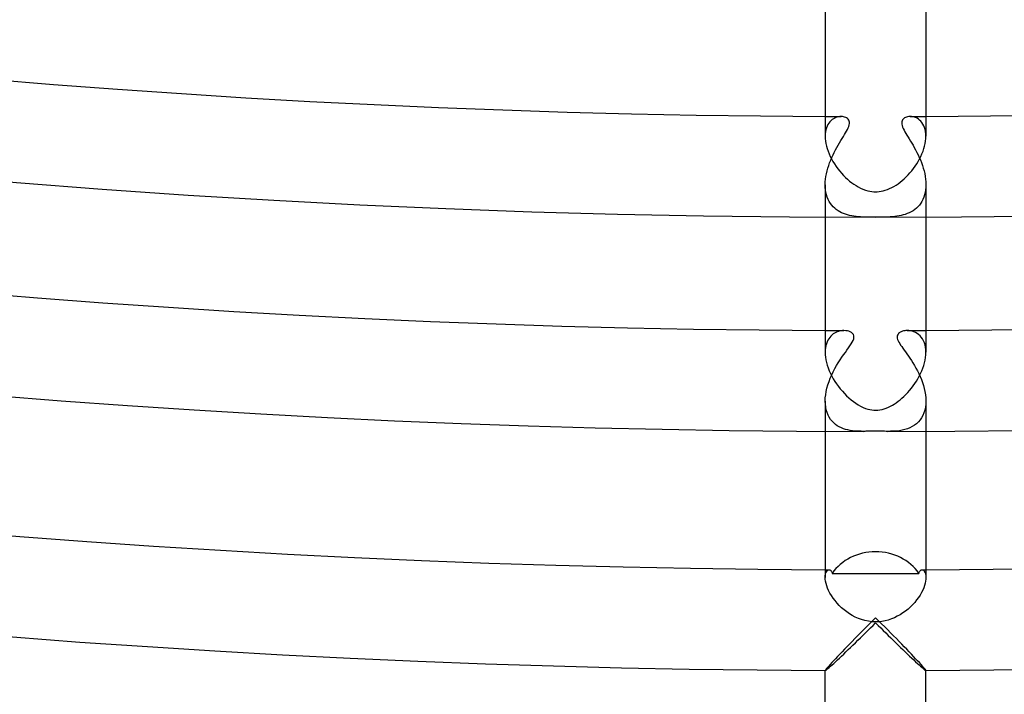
# Model space of a CAD drawing. Header units: millimetres. Extents: x -485 to 485, y -485 to 485.
# Tile 16 of 110: x -34 to 5, y -441 to -414. Entities that reach past the tile are written whole.
import ezdxf

# ---------------------------------------------------------------- set-up
doc = ezdxf.new("R2010")
doc.units = ezdxf.units.MM
doc.layers.add('HIDDEN', color=7, linetype='Continuous')
doc.layers.add('THICK', color=7, linetype='Continuous')

msp = doc.modelspace()

# ---------------------------------------------------------------- linework, layer by layer
at = {"layer": 'HIDDEN'}
for p, q in [((-1.572, -418.036), (-1.624, -418.058)), ((-1.521, -418.019), (-1.572, -418.036)), ((-1.469, -418.007), (-1.521, -418.019)), ((-1.418, -418), (-1.469, -418.007)), ((-1.368, -417.998), (-1.418, -418)), ((-1.32, -418), (-1.368, -417.998)), ((-1.274, -418.007), (-1.32, -418)), ((-1.229, -418.018), (-1.274, -418.007)), ((-1.187, -418.034), (-1.229, -418.018)), ((-1.149, -418.054), (-1.187, -418.034)), ((-1.115, -418.079), (-1.149, -418.054)), ((1.154, -418.051), (1.121, -418.074)), ((1.191, -418.032), (1.154, -418.051)), ((1.231, -418.018), (1.191, -418.032)), ((1.274, -418.007), (1.231, -418.018)), ((1.32, -418), (1.274, -418.007)), ((1.368, -417.998), (1.32, -418)), ((1.423, -418), (1.368, -417.998)), ((1.478, -418.009), (1.423, -418)), ((1.535, -418.023), (1.478, -418.009)), ((1.591, -418.043), (1.535, -418.023)), ((1.646, -418.07), (1.591, -418.043)), ((-1.922, -418.378), (-1.949, -418.448)), ((-1.89, -418.315), (-1.922, -418.378)), ((-1.853, -418.257), (-1.89, -418.315)), ((-1.813, -418.206), (-1.853, -418.257)), ((-1.769, -418.16), (-1.813, -418.206)), ((-1.723, -418.12), (-1.769, -418.16)), ((-1.674, -418.086), (-1.723, -418.12)), ((-1.624, -418.058), (-1.674, -418.086)), ((-1.085, -418.109), (-1.115, -418.079)), ((-1.087, -418.449), (-1.064, -418.389)), ((-1.062, -418.144), (-1.085, -418.109)), ((-1.064, -418.389), (-1.048, -418.332)), ((-1.047, -418.184), (-1.062, -418.144)), ((-1.048, -418.332), (-1.039, -418.278)), ((-1.039, -418.229), (-1.047, -418.184)), ((-1.039, -418.278), (-1.039, -418.229)), ((1.041, -418.211), (1.038, -418.257)), ((1.038, -418.257), (1.043, -418.308)), ((1.051, -418.17), (1.041, -418.211)), ((1.043, -418.308), (1.055, -418.361)), ((1.068, -418.133), (1.051, -418.17)), ((1.055, -418.361), (1.075, -418.418)), ((1.092, -418.101), (1.068, -418.133)), ((1.075, -418.418), (1.101, -418.479)), ((1.121, -418.074), (1.092, -418.101)), ((1.699, -418.103), (1.646, -418.07)), ((1.75, -418.142), (1.699, -418.103)), ((1.797, -418.188), (1.75, -418.142)), ((1.841, -418.24), (1.797, -418.188)), ((1.88, -418.299), (1.841, -418.24)), ((1.915, -418.365), (1.88, -418.299)), ((1.945, -418.436), (1.915, -418.365)), ((1.968, -418.514), (1.945, -418.436)), ((-1.997, -418.691), (-2, -418.782)), ((-1.987, -418.605), (-1.997, -418.691)), ((-1.971, -418.524), (-1.987, -418.605)), ((-1.949, -418.448), (-1.971, -418.524)), ((-1.326, -418.873), (-1.278, -418.794)), ((-1.278, -418.794), (-1.232, -418.718)), ((-1.232, -418.718), (-1.189, -418.645)), ((-1.189, -418.645), (-1.15, -418.577)), ((-1.15, -418.577), (-1.117, -418.511)), ((-1.117, -418.511), (-1.087, -418.449)), ((1.101, -418.479), (1.132, -418.542)), ((1.132, -418.542), (1.167, -418.607)), ((1.167, -418.607), (1.206, -418.674)), ((1.206, -418.674), (1.247, -418.744)), ((1.247, -418.744), (1.291, -418.816)), ((1.291, -418.816), (1.338, -418.891)), ((1.986, -418.598), (1.968, -418.514)), ((1.996, -418.688), (1.986, -418.598)), ((2, -418.783), (1.996, -418.688)), ((-1.589, -419.323), (-1.536, -419.227)), ((-1.536, -419.227), (-1.483, -419.134)), ((-1.483, -419.134), (-1.43, -419.043)), ((-1.43, -419.043), (-1.377, -418.957)), ((-1.377, -418.957), (-1.326, -418.873)), ((1.338, -418.891), (1.386, -418.971)), ((1.386, -418.971), (1.436, -419.054)), ((1.436, -419.054), (1.487, -419.14)), ((1.487, -419.14), (1.538, -419.23)), ((-1.737, -419.624), (-1.689, -419.522)), ((-1.689, -419.522), (-1.64, -419.421)), ((-1.64, -419.421), (-1.589, -419.323)), ((1.538, -419.23), (1.589, -419.324)), ((1.589, -419.324), (1.64, -419.421)), ((1.64, -419.421), (1.689, -419.52)), ((1.689, -419.52), (1.736, -419.621)), ((-1.896, -420.051), (-1.862, -419.942)), ((-1.862, -419.942), (-1.824, -419.835)), ((-1.824, -419.835), (-1.782, -419.729)), ((-1.782, -419.729), (-1.737, -419.624)), ((1.736, -419.621), (1.78, -419.725)), ((1.78, -419.725), (1.822, -419.831)), ((1.822, -419.831), (1.86, -419.938)), ((1.86, -419.938), (1.895, -420.047)), ((-1.988, -420.49), (-1.973, -420.38)), ((-1.973, -420.38), (-1.952, -420.27)), ((-1.952, -420.27), (-1.927, -420.16)), ((-1.927, -420.16), (-1.896, -420.051)), ((1.895, -420.047), (1.926, -420.156)), ((1.926, -420.156), (1.952, -420.267)), ((1.952, -420.267), (1.972, -420.377)), ((1.972, -420.377), (1.987, -420.487)), ((-2, -420.705), (-1.997, -420.598)), ((-1.997, -420.812), (-2, -420.705)), ((-2, -420.705), (-2, -421.995)), ((-1.997, -420.598), (-1.988, -420.49)), ((1.987, -420.487), (1.997, -420.597)), ((1.997, -420.597), (2, -420.705)), ((2, -420.705), (1.997, -420.812)), ((2, -420.705), (2, -421.995)), ((-1.987, -420.917), (-1.997, -420.812)), ((-1.97, -421.017), (-1.987, -420.917)), ((-1.947, -421.113), (-1.97, -421.017)), ((-1.917, -421.204), (-1.947, -421.113)), ((1.947, -421.111), (1.918, -421.202)), ((1.97, -421.015), (1.947, -421.111)), ((1.987, -420.915), (1.97, -421.015)), ((1.997, -420.812), (1.987, -420.915)), ((-1.881, -421.29), (-1.917, -421.204)), ((-1.84, -421.371), (-1.881, -421.29)), ((-1.793, -421.446), (-1.84, -421.371)), ((-1.742, -421.515), (-1.793, -421.446)), ((-1.685, -421.579), (-1.742, -421.515)), ((1.741, -421.515), (1.684, -421.579)), ((1.794, -421.445), (1.741, -421.515)), ((1.841, -421.369), (1.794, -421.445)), ((1.882, -421.288), (1.841, -421.369)), ((1.918, -421.202), (1.882, -421.288)), ((-1.624, -421.637), (-1.685, -421.579)), ((-1.56, -421.69), (-1.624, -421.637)), ((-1.492, -421.738), (-1.56, -421.69)), ((-1.421, -421.781), (-1.492, -421.738)), ((-1.347, -421.818), (-1.421, -421.781)), ((-1.271, -421.851), (-1.347, -421.818)), ((-1.192, -421.88), (-1.271, -421.851)), ((-1.112, -421.905), (-1.192, -421.88)), ((-1.03, -421.926), (-1.112, -421.905)), ((-0.947, -421.943), (-1.03, -421.926)), ((-0.863, -421.957), (-0.947, -421.943)), ((-0.777, -421.969), (-0.863, -421.957)), ((0.847, -421.96), (0.759, -421.971)), ((0.932, -421.946), (0.847, -421.96)), ((1.016, -421.929), (0.932, -421.946)), ((1.099, -421.908), (1.016, -421.929)), ((1.181, -421.884), (1.099, -421.908)), ((1.261, -421.855), (1.181, -421.884)), ((1.339, -421.822), (1.261, -421.855)), ((1.415, -421.784), (1.339, -421.822)), ((1.488, -421.741), (1.415, -421.784)), ((1.557, -421.692), (1.488, -421.741)), ((1.623, -421.638), (1.557, -421.692)), ((1.684, -421.579), (1.623, -421.638)), ((-0.691, -421.978), (-0.777, -421.969)), ((-0.604, -421.984), (-0.691, -421.978)), ((-0.517, -421.989), (-0.604, -421.984)), ((-0.426, -421.993), (-0.517, -421.989)), ((-0.329, -421.996), (-0.426, -421.993)), ((-0.224, -421.997), (-0.329, -421.996)), ((-0.114, -421.998), (-0.224, -421.997)), ((0, -421.999), (-0.114, -421.998)), ((0.099, -421.998), (0, -421.999)), ((0.197, -421.998), (0.099, -421.998)), ((0.294, -421.996), (0.197, -421.998)), ((0.39, -421.994), (0.294, -421.996)), ((0.485, -421.991), (0.39, -421.994)), ((0.578, -421.986), (0.485, -421.991)), ((0.67, -421.979), (0.578, -421.986)), ((0.759, -421.971), (0.67, -421.979)), ((-1.682, -426.634), (-1.73, -426.673)), ((-1.632, -426.601), (-1.682, -426.634)), ((-1.579, -426.572), (-1.632, -426.601)), ((-1.526, -426.549), (-1.579, -426.572)), ((-1.471, -426.53), (-1.526, -426.549)), ((-1.417, -426.515), (-1.471, -426.53)), ((-1.362, -426.505), (-1.417, -426.515)), ((-1.309, -426.5), (-1.362, -426.505)), ((-1.257, -426.498), (-1.309, -426.5)), ((-1.187, -426.502), (-1.257, -426.498)), ((-1.121, -426.512), (-1.187, -426.502)), ((-1.06, -426.528), (-1.121, -426.512)), ((-1.004, -426.551), (-1.06, -426.528)), ((-0.953, -426.58), (-1.004, -426.551)), ((-0.912, -426.616), (-0.953, -426.58)), ((-0.881, -426.659), (-0.912, -426.616)), ((0.891, -426.641), (0.873, -426.675)), ((0.916, -426.612), (0.891, -426.641)), ((0.946, -426.586), (0.916, -426.612)), ((0.981, -426.563), (0.946, -426.586)), ((1.02, -426.543), (0.981, -426.563)), ((1.063, -426.527), (1.02, -426.543)), ((1.109, -426.515), (1.063, -426.527)), ((1.157, -426.506), (1.109, -426.515)), ((1.206, -426.5), (1.157, -426.506)), ((1.257, -426.498), (1.206, -426.5)), ((1.322, -426.501), (1.257, -426.498)), ((1.388, -426.51), (1.322, -426.501)), ((1.455, -426.525), (1.388, -426.51)), ((1.521, -426.547), (1.455, -426.525)), ((1.586, -426.576), (1.521, -426.547)), ((1.649, -426.612), (1.586, -426.576)), ((1.709, -426.656), (1.649, -426.612)), ((1.765, -426.706), (1.709, -426.656)), ((-1.95, -427.02), (-1.971, -427.097)), ((-1.924, -426.948), (-1.95, -427.02)), ((-1.893, -426.882), (-1.924, -426.948)), ((-1.857, -426.822), (-1.893, -426.882)), ((-1.818, -426.767), (-1.857, -426.822)), ((-1.776, -426.717), (-1.818, -426.767)), ((-1.73, -426.673), (-1.776, -426.717)), ((-1.017, -427.105), (-0.967, -427.028)), ((-0.967, -427.028), (-0.925, -426.957)), ((-0.925, -426.957), (-0.892, -426.89)), ((-0.892, -426.89), (-0.869, -426.825)), ((-0.862, -426.709), (-0.881, -426.659)), ((-0.869, -426.825), (-0.859, -426.765)), ((-0.859, -426.765), (-0.862, -426.709)), ((0.862, -426.712), (0.858, -426.754)), ((0.858, -426.754), (0.863, -426.8)), ((0.873, -426.675), (0.862, -426.712)), ((0.863, -426.8), (0.876, -426.849)), ((0.876, -426.849), (0.897, -426.901)), ((0.897, -426.901), (0.925, -426.956)), ((0.925, -426.956), (0.958, -427.013)), ((0.958, -427.013), (0.996, -427.072)), ((1.817, -426.765), (1.765, -426.706)), ((1.863, -426.83), (1.817, -426.765)), ((1.903, -426.903), (1.863, -426.83)), ((1.937, -426.983), (1.903, -426.903)), ((1.964, -427.069), (1.937, -426.983)), ((-1.997, -427.269), (-2, -427.362)), ((-1.987, -427.18), (-1.997, -427.269)), ((-1.971, -427.097), (-1.987, -427.18)), ((-1.269, -427.459), (-1.201, -427.363)), ((-1.201, -427.363), (-1.135, -427.272)), ((-1.135, -427.272), (-1.074, -427.186)), ((-1.074, -427.186), (-1.017, -427.105)), ((0.996, -427.072), (1.038, -427.135)), ((1.038, -427.135), (1.085, -427.202)), ((1.085, -427.202), (1.136, -427.272)), ((1.136, -427.272), (1.189, -427.347)), ((1.189, -427.347), (1.245, -427.425)), ((1.245, -427.425), (1.303, -427.508)), ((1.984, -427.162), (1.964, -427.069)), ((1.996, -427.26), (1.984, -427.162)), ((2, -427.363), (1.996, -427.26)), ((-1.549, -427.889), (-1.48, -427.775)), ((-1.48, -427.775), (-1.409, -427.664)), ((-1.409, -427.664), (-1.339, -427.559)), ((-1.339, -427.559), (-1.269, -427.459)), ((1.303, -427.508), (1.363, -427.595)), ((1.363, -427.595), (1.423, -427.686)), ((1.423, -427.686), (1.484, -427.781)), ((1.484, -427.781), (1.544, -427.881)), ((-1.742, -428.258), (-1.681, -428.131)), ((-1.681, -428.131), (-1.617, -428.008)), ((-1.617, -428.008), (-1.549, -427.889)), ((1.544, -427.881), (1.604, -427.985)), ((1.604, -427.985), (1.661, -428.092)), ((1.661, -428.092), (1.717, -428.204)), ((1.717, -428.204), (1.77, -428.318)), ((-1.893, -428.648), (-1.849, -428.517)), ((-1.849, -428.517), (-1.798, -428.386)), ((-1.798, -428.386), (-1.742, -428.258)), ((1.77, -428.318), (1.818, -428.436)), ((1.818, -428.436), (1.863, -428.555)), ((1.863, -428.555), (1.902, -428.677)), ((-1.982, -429.044), (-1.961, -428.913)), ((-1.961, -428.913), (-1.931, -428.781)), ((-1.931, -428.781), (-1.893, -428.648)), ((1.902, -428.677), (1.936, -428.8)), ((1.936, -428.8), (1.963, -428.924)), ((1.963, -428.924), (1.983, -429.048)), ((-2, -429.298), (-1.996, -429.172)), ((-2, -429.296), (-2, -430.495)), ((-1.995, -429.422), (-2, -429.298)), ((-1.996, -429.172), (-1.982, -429.044)), ((1.983, -429.048), (1.996, -429.172)), ((2, -429.294), (1.995, -429.419)), ((1.996, -429.172), (2, -429.294)), ((2, -429.296), (2, -430.495)), ((-1.981, -429.539), (-1.995, -429.422)), ((-1.958, -429.651), (-1.981, -429.539)), ((-1.926, -429.756), (-1.958, -429.651)), ((-1.887, -429.852), (-1.926, -429.756)), ((1.923, -429.764), (1.881, -429.866)), ((1.957, -429.655), (1.923, -429.764)), ((1.981, -429.539), (1.957, -429.655)), ((1.995, -429.419), (1.981, -429.539)), ((-1.841, -429.941), (-1.887, -429.852)), ((-1.787, -430.023), (-1.841, -429.941)), ((-1.728, -430.097), (-1.787, -430.023)), ((-1.663, -430.163), (-1.728, -430.097)), ((-1.593, -430.223), (-1.663, -430.163)), ((1.702, -430.125), (1.628, -430.195)), ((1.77, -430.046), (1.702, -430.125)), ((1.829, -429.96), (1.77, -430.046)), ((1.881, -429.866), (1.829, -429.96)), ((-1.519, -430.275), (-1.593, -430.223)), ((-1.441, -430.321), (-1.519, -430.275)), ((-1.359, -430.361), (-1.441, -430.321)), ((-1.274, -430.394), (-1.359, -430.361)), ((-1.188, -430.422), (-1.274, -430.394)), ((-1.1, -430.445), (-1.188, -430.422)), ((-1.011, -430.462), (-1.1, -430.445)), ((-0.922, -430.476), (-1.011, -430.462)), ((-0.833, -430.486), (-0.922, -430.476)), ((-0.745, -430.493), (-0.833, -430.486)), ((-0.657, -430.497), (-0.745, -430.493)), ((-0.568, -430.499), (-0.657, -430.497)), ((-0.477, -430.5), (-0.568, -430.499)), ((0.595, -430.499), (0.477, -430.5)), ((0.712, -430.494), (0.595, -430.499)), ((0.829, -430.486), (0.712, -430.494)), ((0.945, -430.473), (0.829, -430.486)), ((1.058, -430.454), (0.945, -430.473)), ((1.166, -430.428), (1.058, -430.454)), ((1.27, -430.396), (1.166, -430.428)), ((1.367, -430.357), (1.27, -430.396)), ((1.46, -430.311), (1.367, -430.357)), ((1.547, -430.257), (1.46, -430.311)), ((1.628, -430.195), (1.547, -430.257)), ((-1.949, -436.072), (-1.925, -436.039)), ((-1.925, -436.039), (-1.898, -436.015)), ((-1.898, -436.015), (-1.87, -436.001)), ((-1.87, -436.001), (-1.841, -435.996)), ((-1.841, -435.996), (-1.826, -435.998)), ((-1.826, -435.998), (-1.811, -436.002)), ((-1.811, -436.002), (-1.796, -436.009)), ((-1.796, -436.009), (-1.783, -436.019)), ((-1.783, -436.019), (-1.77, -436.032)), ((-1.77, -436.032), (-1.758, -436.048)), ((1.758, -436.048), (1.77, -436.032)), ((1.77, -436.032), (1.783, -436.019)), ((1.783, -436.019), (1.796, -436.009)), ((1.796, -436.009), (1.811, -436.002)), ((1.811, -436.002), (1.826, -435.998)), ((1.826, -435.998), (1.841, -435.996)), ((1.841, -435.996), (1.87, -436.001)), ((1.87, -436.001), (1.898, -436.015)), ((1.898, -436.015), (1.925, -436.039)), ((1.925, -436.039), (1.949, -436.072)), ((-2, -436.299), (-1.996, -436.229)), ((-1.996, -436.229), (-1.986, -436.167)), ((-1.986, -436.167), (-1.97, -436.115)), ((-1.97, -436.115), (-1.949, -436.072)), ((-1.758, -436.048), (-1.747, -436.067)), ((-1.747, -436.067), (-1.737, -436.089)), ((-1.737, -436.089), (-1.729, -436.113)), ((-1.729, -436.113), (-1.723, -436.141)), ((-1.723, -436.141), (-1.146, -436.142)), ((-1.146, -436.142), (-0.572, -436.143)), ((-0.572, -436.143), (0, -436.143)), ((0, -436.143), (0.572, -436.143)), ((0.572, -436.143), (1.146, -436.142)), ((1.146, -436.142), (1.723, -436.141)), ((1.723, -436.141), (1.729, -436.113)), ((1.729, -436.113), (1.737, -436.089)), ((1.737, -436.089), (1.747, -436.067)), ((1.747, -436.067), (1.758, -436.048)), ((1.949, -436.072), (1.97, -436.115)), ((1.97, -436.115), (1.986, -436.167)), ((1.986, -436.167), (1.996, -436.228)), ((1.996, -436.228), (2, -436.298)), ((0, -437.898), (-0.121, -438.018)), ((0.121, -438.018), (0, -437.898)), ((-0.481, -438.381), (-0.598, -438.499)), ((-0.362, -438.26), (-0.481, -438.381)), ((-0.242, -438.14), (-0.362, -438.26)), ((-0.121, -438.018), (-0.242, -438.14)), ((0.242, -438.14), (0.121, -438.018)), ((0.362, -438.26), (0.242, -438.14)), ((0.481, -438.381), (0.362, -438.26)), ((0.598, -438.499), (0.481, -438.381)), ((-0.825, -438.73), (-0.934, -438.841)), ((-0.713, -438.616), (-0.825, -438.73)), ((-0.598, -438.499), (-0.713, -438.616)), ((0.713, -438.616), (0.598, -438.499)), ((0.825, -438.73), (0.713, -438.616)), ((0.934, -438.841), (0.825, -438.73)), ((-1.239, -439.155), (-1.333, -439.253)), ((-1.141, -439.054), (-1.239, -439.155)), ((-1.039, -438.949), (-1.141, -439.054)), ((-0.934, -438.841), (-1.039, -438.949)), ((1.039, -438.949), (0.934, -438.841)), ((1.141, -439.054), (1.039, -438.949)), ((1.239, -439.155), (1.141, -439.054)), ((1.333, -439.253), (1.239, -439.155)), ((-1.592, -439.526), (-1.669, -439.608)), ((-1.51, -439.439), (-1.592, -439.526)), ((-1.423, -439.347), (-1.51, -439.439)), ((-1.333, -439.253), (-1.423, -439.347)), ((1.423, -439.347), (1.333, -439.253)), ((1.51, -439.439), (1.423, -439.347)), ((1.592, -439.526), (1.51, -439.439)), ((1.669, -439.608), (1.592, -439.526)), ((-1.977, -439.954), (-1.994, -439.979)), ((-1.948, -439.918), (-1.977, -439.954)), ((-1.909, -439.872), (-1.948, -439.918)), ((-1.861, -439.818), (-1.909, -439.872)), ((-1.805, -439.755), (-1.861, -439.818)), ((-1.741, -439.684), (-1.805, -439.755)), ((-1.669, -439.608), (-1.741, -439.684)), ((1.741, -439.684), (1.669, -439.608)), ((1.805, -439.755), (1.741, -439.684)), ((1.861, -439.818), (1.805, -439.755)), ((1.909, -439.872), (1.861, -439.818)), ((1.948, -439.918), (1.909, -439.872)), ((1.977, -439.954), (1.948, -439.918)), ((1.994, -439.979), (1.977, -439.954)), ((-1.994, -439.979), (-2, -439.993)), ((-2, -439.993), (-2, -439.994)), ((-2, -439.994), (-2, -439.994)), ((-2, -439.994), (-1.999, -439.995)), ((-1.999, -439.995), (-1.999, -439.995)), ((-1.999, -439.995), (-1.998, -439.995)), ((-1.998, -439.995), (-1.997, -439.995)), ((2, -439.993), (1.994, -439.979)), ((1.997, -439.995), (1.998, -439.995)), ((1.998, -439.995), (1.999, -439.995)), ((1.999, -439.995), (2, -439.994)), ((1.999, -439.995), (1.999, -439.995)), ((2, -439.994), (2, -439.993)), ((2, -439.994), (2, -439.994))]:
    msp.add_line(p, q, dxfattribs=at)
for radius, start, end in [(418, 269.72586, 269.81249), (418, 270.18755, 270.27412), (426.5, 269.7313, 269.83117), (426.5, 270.16887, 270.26868), (436, 269.7372, 269.758), (436, 270.24198, 270.26283)]:
    msp.add_arc((0, 0), radius, start, end, dxfattribs=at)
for start_param, end_param in [(-1.570796, -0.53286), (-2.608733, -1.570796)]:
    msp.add_ellipse((0, -437.029), major_axis=(-2, 0), ratio=0.874157, start_param=start_param, end_param=end_param, dxfattribs=at)
at = {"layer": 'THICK'}
for p, q in [((-2, -413.495), (-2, -418.783)), ((2, -413.495), (2, -418.783)), ((-2, -418.782), (-1.997, -418.875)), ((1.997, -418.876), (2, -418.783)), ((-1.997, -418.875), (-1.987, -418.971)), ((-1.987, -418.971), (-1.971, -419.07)), ((-1.971, -419.07), (-1.948, -419.171)), ((-1.948, -419.171), (-1.92, -419.273)), ((1.919, -419.274), (1.948, -419.172)), ((1.948, -419.172), (1.971, -419.072)), ((1.971, -419.072), (1.987, -418.973)), ((1.987, -418.973), (1.997, -418.876)), ((-1.92, -419.273), (-1.885, -419.376)), ((-1.885, -419.376), (-1.844, -419.479)), ((-1.844, -419.479), (-1.798, -419.581)), ((-1.798, -419.581), (-1.747, -419.683)), ((1.748, -419.681), (1.798, -419.581)), ((1.798, -419.581), (1.844, -419.479)), ((1.844, -419.479), (1.884, -419.377)), ((1.884, -419.377), (1.919, -419.274)), ((-1.747, -419.683), (-1.691, -419.784)), ((-1.691, -419.784), (-1.631, -419.882)), ((-1.631, -419.882), (-1.566, -419.979)), ((-1.566, -419.979), (-1.498, -420.073)), ((1.504, -420.065), (1.571, -419.972)), ((1.571, -419.972), (1.634, -419.877)), ((1.634, -419.877), (1.693, -419.78)), ((1.693, -419.78), (1.748, -419.681)), ((-1.498, -420.073), (-1.426, -420.164)), ((-1.426, -420.164), (-1.351, -420.252)), ((-1.351, -420.252), (-1.273, -420.336)), ((-1.273, -420.336), (-1.194, -420.415)), ((1.134, -420.472), (1.212, -420.398)), ((1.212, -420.398), (1.288, -420.32)), ((1.288, -420.32), (1.362, -420.239)), ((1.362, -420.239), (1.434, -420.153)), ((1.434, -420.153), (1.504, -420.065)), ((-1.194, -420.415), (-1.113, -420.491)), ((-1.113, -420.491), (-1.031, -420.561)), ((-1.031, -420.561), (-0.947, -420.627)), ((-0.947, -420.627), (-0.863, -420.688)), ((-0.863, -420.688), (-0.777, -420.744)), ((-0.777, -420.744), (-0.688, -420.796)), ((0.643, -420.82), (0.728, -420.773)), ((0.728, -420.773), (0.812, -420.722)), ((0.812, -420.722), (0.894, -420.666)), ((0.894, -420.666), (0.975, -420.606)), ((0.975, -420.606), (1.055, -420.541)), ((1.055, -420.541), (1.134, -420.472)), ((-0.688, -420.796), (-0.597, -420.843)), ((-0.597, -420.843), (-0.502, -420.885)), ((-0.502, -420.885), (-0.406, -420.921)), ((-0.406, -420.921), (-0.313, -420.948)), ((-0.313, -420.948), (-0.227, -420.968)), ((-0.227, -420.968), (-0.146, -420.98)), ((-0.146, -420.98), (-0.07, -420.987)), ((-0.07, -420.987), (0, -420.989)), ((0, -420.989), (0.068, -420.987)), ((0.068, -420.987), (0.14, -420.981)), ((0.14, -420.981), (0.216, -420.969)), ((0.216, -420.969), (0.296, -420.952)), ((0.296, -420.952), (0.381, -420.929)), ((0.381, -420.929), (0.469, -420.898)), ((0.469, -420.898), (0.557, -420.862)), ((0.557, -420.862), (0.643, -420.82)), ((-2, -421.995), (-2, -427.362)), ((2, -421.995), (2, -427.362)), ((-2, -427.362), (-1.997, -427.458)), ((1.996, -427.464), (2, -427.363)), ((-1.997, -427.458), (-1.987, -427.559)), ((-1.987, -427.559), (-1.97, -427.662)), ((-1.97, -427.662), (-1.947, -427.768)), ((-1.947, -427.768), (-1.917, -427.875)), ((1.913, -427.888), (1.943, -427.781)), ((1.943, -427.781), (1.968, -427.674)), ((1.968, -427.674), (1.986, -427.568)), ((1.986, -427.568), (1.996, -427.464)), ((-1.917, -427.875), (-1.88, -427.983)), ((-1.88, -427.983), (-1.838, -428.092)), ((-1.838, -428.092), (-1.79, -428.2)), ((-1.79, -428.2), (-1.736, -428.307)), ((1.735, -428.309), (1.787, -428.206)), ((1.787, -428.206), (1.834, -428.101)), ((1.834, -428.101), (1.876, -427.995)), ((1.876, -427.995), (1.913, -427.888)), ((-1.736, -428.307), (-1.678, -428.412)), ((-1.678, -428.412), (-1.615, -428.516)), ((-1.615, -428.516), (-1.547, -428.618)), ((1.49, -428.698), (1.557, -428.605)), ((1.557, -428.605), (1.62, -428.509)), ((1.62, -428.509), (1.679, -428.41)), ((1.679, -428.41), (1.735, -428.309)), ((-1.547, -428.618), (-1.476, -428.718)), ((-1.476, -428.718), (-1.4, -428.815)), ((-1.4, -428.815), (-1.32, -428.909)), ((-1.32, -428.909), (-1.237, -429)), ((-1.237, -429), (-1.151, -429.087)), ((1.201, -429.037), (1.276, -428.959)), ((1.276, -428.959), (1.349, -428.876)), ((1.349, -428.876), (1.421, -428.789)), ((1.421, -428.789), (1.49, -428.698)), ((-1.151, -429.087), (-1.062, -429.17)), ((-1.062, -429.17), (-0.97, -429.248)), ((-0.97, -429.248), (-0.877, -429.321)), ((-0.877, -429.321), (-0.783, -429.387)), ((-0.783, -429.387), (-0.689, -429.448)), ((0.743, -429.414), (0.819, -429.363)), ((0.819, -429.363), (0.896, -429.307)), ((0.896, -429.307), (0.972, -429.247)), ((0.972, -429.247), (1.049, -429.181)), ((1.049, -429.181), (1.125, -429.112)), ((1.125, -429.112), (1.201, -429.037)), ((-0.689, -429.448), (-0.593, -429.501)), ((-0.593, -429.501), (-0.498, -429.547)), ((-0.498, -429.547), (-0.402, -429.586)), ((-0.402, -429.586), (-0.311, -429.616)), ((-0.311, -429.616), (-0.226, -429.637)), ((-0.226, -429.637), (-0.146, -429.651)), ((-0.146, -429.651), (-0.071, -429.659)), ((-0.071, -429.659), (0, -429.661)), ((0, -429.661), (0.087, -429.657)), ((0.087, -429.657), (0.173, -429.647)), ((0.173, -429.647), (0.258, -429.63)), ((0.258, -429.63), (0.343, -429.606)), ((0.343, -429.606), (0.427, -429.577)), ((0.427, -429.577), (0.509, -429.542)), ((0.509, -429.542), (0.589, -429.503)), ((0.589, -429.503), (0.667, -429.46)), ((0.667, -429.46), (0.743, -429.414)), ((-2, -430.495), (-2, -436.3)), ((-0.431, -430.5), (-0.477, -430.5)), ((-0.384, -430.499), (-0.431, -430.5)), ((-0.337, -430.499), (-0.384, -430.499)), ((-0.289, -430.498), (-0.337, -430.499)), ((-0.241, -430.498), (-0.289, -430.498)), ((-0.193, -430.497), (-0.241, -430.498)), ((-0.145, -430.497), (-0.193, -430.497)), ((-0.097, -430.496), (-0.145, -430.497)), ((-0.048, -430.496), (-0.097, -430.496)), ((0, -430.496), (-0.048, -430.496)), ((0.039, -430.496), (0, -430.496)), ((0.078, -430.496), (0.039, -430.496)), ((0.118, -430.497), (0.078, -430.496)), ((0.161, -430.497), (0.118, -430.497)), ((0.206, -430.497), (0.161, -430.497)), ((0.254, -430.498), (0.206, -430.497)), ((0.306, -430.499), (0.254, -430.498)), ((0.36, -430.499), (0.306, -430.499)), ((0.417, -430.5), (0.36, -430.499)), ((0.477, -430.5), (0.417, -430.5)), ((2, -430.495), (2, -436.3)), ((-1.997, -436.371), (-2, -436.299)), ((-1.986, -436.451), (-1.997, -436.371)), ((1.997, -436.37), (1.987, -436.447)), ((2, -436.298), (1.997, -436.37)), ((-1.968, -436.537), (-1.986, -436.451)), ((-1.941, -436.628), (-1.968, -436.537)), ((-1.907, -436.723), (-1.941, -436.628)), ((-1.864, -436.82), (-1.907, -436.723)), ((-1.812, -436.92), (-1.864, -436.82)), ((1.871, -436.805), (1.822, -436.902)), ((1.912, -436.71), (1.871, -436.805)), ((1.945, -436.618), (1.912, -436.71)), ((1.97, -436.53), (1.945, -436.618)), ((1.987, -436.447), (1.97, -436.53)), ((-1.753, -437.021), (-1.812, -436.92)), ((-1.686, -437.121), (-1.753, -437.021)), ((-1.611, -437.22), (-1.686, -437.121)), ((1.632, -437.194), (1.555, -437.289)), ((1.703, -437.097), (1.632, -437.194)), ((1.766, -437), (1.703, -437.097)), ((1.822, -436.902), (1.766, -437)), ((-1.53, -437.317), (-1.611, -437.22)), ((-1.443, -437.411), (-1.53, -437.317)), ((-1.35, -437.501), (-1.443, -437.411)), ((-1.251, -437.587), (-1.35, -437.501)), ((-1.147, -437.667), (-1.251, -437.587)), ((1.288, -437.556), (1.189, -437.636)), ((1.382, -437.471), (1.288, -437.556)), ((1.471, -437.382), (1.382, -437.471)), ((1.555, -437.289), (1.471, -437.382)), ((-1.039, -437.742), (-1.147, -437.667)), ((-0.926, -437.811), (-1.039, -437.742)), ((-0.807, -437.873), (-0.926, -437.811)), ((-0.683, -437.929), (-0.807, -437.873)), ((-0.554, -437.976), (-0.683, -437.929)), ((-0.42, -438.015), (-0.554, -437.976)), ((0.506, -437.991), (0.381, -438.024)), ((0.629, -437.95), (0.506, -437.991)), ((0.748, -437.901), (0.629, -437.95)), ((0.864, -437.844), (0.748, -437.901)), ((0.977, -437.781), (0.864, -437.844)), ((1.085, -437.711), (0.977, -437.781)), ((1.189, -437.636), (1.085, -437.711)), ((-0.282, -438.043), (-0.42, -438.015)), ((-0.304, -438.405), (-0.203, -438.304)), ((-0.141, -438.061), (-0.282, -438.043)), ((-0.203, -438.304), (-0.101, -438.204)), ((0, -438.066), (-0.141, -438.061)), ((-0.101, -438.204), (0, -438.102)), ((0.128, -438.062), (0, -438.066)), ((0, -438.102), (0.101, -438.204)), ((0.101, -438.204), (0.203, -438.304)), ((0.255, -438.047), (0.128, -438.062)), ((0.203, -438.304), (0.304, -438.405)), ((0.381, -438.024), (0.255, -438.047)), ((-0.703, -438.797), (-0.604, -438.7)), ((-0.604, -438.7), (-0.505, -438.603)), ((-0.505, -438.603), (-0.404, -438.504)), ((-0.404, -438.504), (-0.304, -438.405)), ((0.304, -438.405), (0.404, -438.504)), ((0.404, -438.504), (0.505, -438.603)), ((0.505, -438.603), (0.604, -438.7)), ((0.604, -438.7), (0.703, -438.797)), ((-1.176, -439.256), (-1.085, -439.168)), ((-1.085, -439.168), (-0.992, -439.078)), ((-0.992, -439.078), (-0.897, -438.986)), ((-0.897, -438.986), (-0.8, -438.892)), ((-0.8, -438.892), (-0.703, -438.797)), ((0.703, -438.797), (0.8, -438.892)), ((0.8, -438.892), (0.897, -438.986)), ((0.897, -438.986), (0.992, -439.078)), ((0.992, -439.078), (1.085, -439.168)), ((1.085, -439.168), (1.176, -439.256)), ((-1.515, -439.577), (-1.435, -439.502)), ((-1.435, -439.502), (-1.352, -439.424)), ((-1.352, -439.424), (-1.266, -439.341)), ((-1.266, -439.341), (-1.176, -439.256)), ((1.176, -439.256), (1.266, -439.341)), ((1.266, -439.341), (1.352, -439.424)), ((1.352, -439.424), (1.435, -439.502)), ((1.435, -439.502), (1.515, -439.577)), ((-1.963, -439.976), (-1.932, -439.952)), ((-1.932, -439.952), (-1.893, -439.919)), ((-1.893, -439.919), (-1.845, -439.878)), ((-1.845, -439.878), (-1.791, -439.83)), ((-1.791, -439.83), (-1.73, -439.775)), ((-1.73, -439.775), (-1.663, -439.715)), ((-1.663, -439.715), (-1.591, -439.648)), ((-1.591, -439.648), (-1.515, -439.577)), ((1.515, -439.577), (1.591, -439.648)), ((1.591, -439.648), (1.663, -439.715)), ((1.663, -439.715), (1.73, -439.775)), ((1.73, -439.775), (1.791, -439.83)), ((1.791, -439.83), (1.845, -439.878)), ((1.845, -439.878), (1.893, -439.919)), ((1.893, -439.919), (1.932, -439.952)), ((1.932, -439.952), (1.963, -439.976)), ((-2, -477), (-2, -439.995)), ((-1.997, -439.995), (-1.985, -439.991)), ((-1.985, -439.991), (-1.963, -439.976)), ((1.963, -439.976), (1.985, -439.991)), ((1.985, -439.991), (1.997, -439.995)), ((2, -477), (2, -439.995))]:
    msp.add_line(p, q, dxfattribs=at)
for radius, start, end in [(422, 179.99998, 0), (418, 225.27413, 269.72586), (418, 270.27412, 314.72585), (426.5, 225.26869, 269.7313), (426.5, 270.26868, 314.73129), (430.5, 225.06345, 269.93654), (430.5, 270.06345, 314.93653), (436, 225.26284, 269.7372), (436, 270.26283, 314.73719), (440, 225.26009, 269.7399), (440, 270.26008, 314.73989)]:
    msp.add_arc((0, 0), radius, start, end, dxfattribs=at)

doc.saveas('drawing.dxf')
